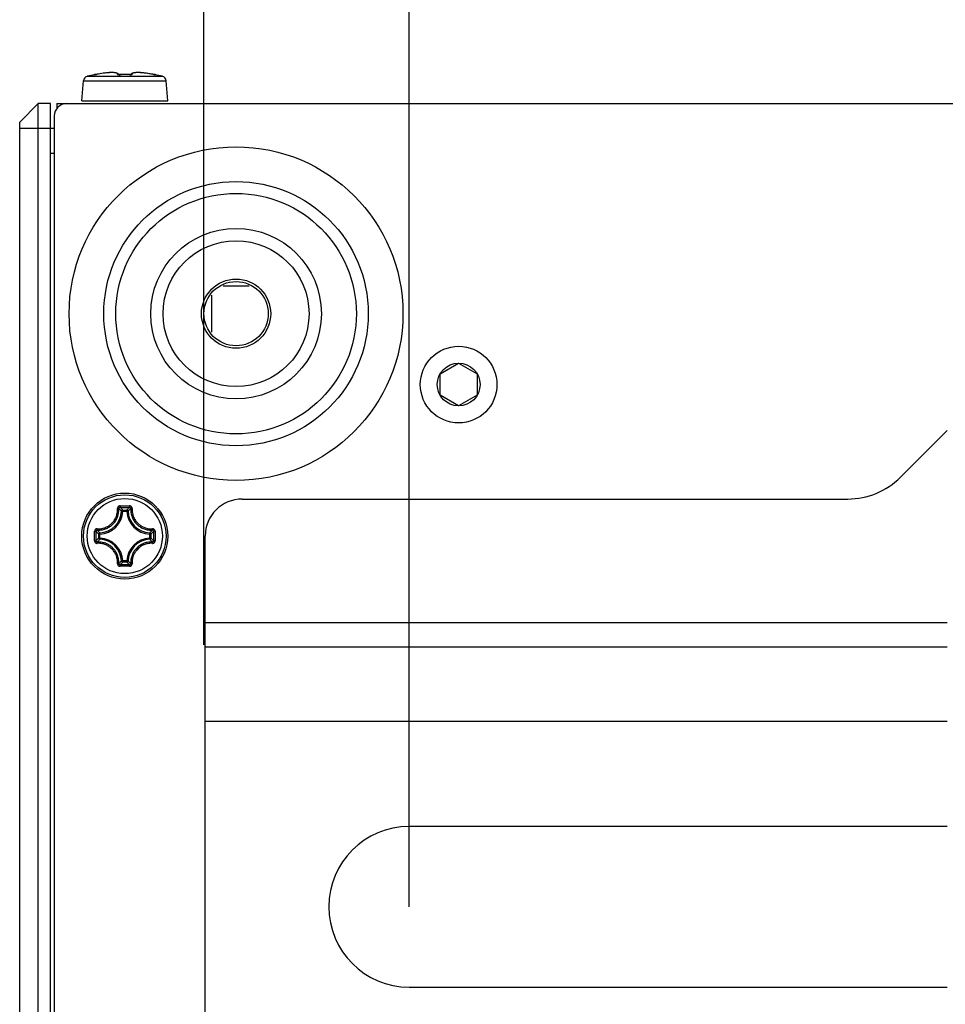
# Model space of a CAD drawing. Extents: x 0 to 420, y 0 to 297.
# Tile 4 of 75: x 34 to 49, y 49 to 65. Entities that reach past the tile are written whole.
import ezdxf

# ---------------------------------------------------------------- set-up
doc = ezdxf.new("R2010")
doc.units = 0
doc.header["$LTSCALE"] = 23.1
doc.layers.get('0').update_dxf_attribs({"linetype": 'CONTINUOUS'})
doc.layers.add('DIM_PILOTEES', color=7, linetype='CONTINUOUS')
doc.dimstyles.get("Standard").update_dxf_attribs({"dimtxt": 2.5, "dimasz": 2.5, "dimexe": 1.25, "dimexo": 0.625, "dimtad": 1, "dimcen": 2.5, "dimazin": 3, "dimtfac": 1, "dimtmove": 0, "dimatfit": 3})

# ---------------------------------------------------------------- blocks, each defined once
blk = doc.blocks.new('_FILLED')
at = {"color": 0, "linetype": 'BYBLOCK'}
blk.add_solid([(0, 0), (-1, 0.1429), (-1, -0.1429)], dxfattribs=at)
blk = doc.blocks.new('*D9')
at = {"layer": 'DIM_PILOTEES', "color": 2, "linetype": 'CONTINUOUS'}
for p, q in [((40.306, 50.807), (40.306, 82.036)), ((68.006, 50.807), (68.006, 82.036)), ((40.306, 80.036), (54.156, 80.036)), ((68.006, 80.036), (54.156, 80.036))]:
    blk.add_line(p, q, dxfattribs=at)
at = {"layer": 'DIM_PILOTEES', "color": 2, "linetype": 'CONTINUOUS', "xscale": 3.5, "yscale": 3.5, "zscale": 3.5, "rotation": 180}
blk.add_blockref('_FILLED', (40.306, 80.036), dxfattribs=at)
at = {"layer": 'DIM_PILOTEES', "color": 2, "linetype": 'CONTINUOUS', "xscale": 3.5, "yscale": 3.5, "zscale": 3.5}
blk.add_blockref('_FILLED', (68.006, 80.036), dxfattribs=at)
blk = doc.blocks.new('*D12')
at = {"layer": 'DIM_PILOTEES', "color": 2, "linetype": 'CONTINUOUS'}
for p, q in [((36.986, 55.047), (36.986, 93.484)), ((231.006, 53.807), (231.006, 93.484)), ((36.986, 91.484), (133.996, 91.484)), ((231.006, 91.484), (133.996, 91.484))]:
    blk.add_line(p, q, dxfattribs=at)
at = {"layer": 'DIM_PILOTEES', "color": 2, "linetype": 'CONTINUOUS', "xscale": 3.5, "yscale": 3.5, "zscale": 3.5, "rotation": 180}
blk.add_blockref('_FILLED', (36.986, 91.484), dxfattribs=at)
at = {"layer": 'DIM_PILOTEES', "color": 2, "linetype": 'CONTINUOUS', "xscale": 3.5, "yscale": 3.5, "zscale": 3.5}
blk.add_blockref('_FILLED', (231.006, 91.484), dxfattribs=at)

msp = doc.modelspace()

# ---------------------------------------------------------------- linework, layer by layer
at = {"color": 7, "linetype": 'CONTINUOUS'}
for p, q in [((35.098, 64.249), (36.315, 64.249)), ((35.217, 64.275), (35.217, 64.277)), ((35.222, 64.276), (35.221, 64.276)), ((35.226, 64.276), (35.222, 64.276)), ((35.226, 64.276), (35.23, 64.277)), ((35.227, 64.276), (35.226, 64.276)), ((35.229, 64.277), (35.231, 64.277)), ((35.235, 64.278), (35.231, 64.277)), ((35.238, 64.278), (35.234, 64.278)), ((35.238, 64.278), (35.242, 64.279)), ((35.241, 64.279), (35.248, 64.28)), ((35.248, 64.28), (35.254, 64.281)), ((35.26, 64.282), (35.253, 64.281)), ((35.26, 64.282), (35.26, 64.282)), ((35.309, 64.291), (35.281, 64.286)), ((35.316, 64.292), (35.304, 64.29)), ((35.337, 64.295), (35.309, 64.291)), ((35.362, 64.299), (35.336, 64.295)), ((35.368, 64.299), (35.356, 64.298)), ((35.387, 64.302), (35.362, 64.299)), ((35.397, 64.303), (35.385, 64.301)), ((35.411, 64.304), (35.387, 64.302)), ((35.413, 64.304), (35.401, 64.303)), ((35.434, 64.306), (35.411, 64.304)), ((35.455, 64.308), (35.434, 64.306)), ((35.475, 64.309), (35.455, 64.308)), ((35.494, 64.309), (35.475, 64.309)), ((35.51, 64.309), (35.494, 64.309)), ((35.526, 64.308), (35.51, 64.309)), ((35.539, 64.307), (35.526, 64.308)), ((35.551, 64.306), (35.539, 64.307)), ((35.562, 64.304), (35.551, 64.306)), ((35.608, 64.276), (35.605, 64.282)), ((35.612, 64.276), (35.61, 64.276)), ((35.615, 64.276), (35.612, 64.276)), ((35.618, 64.276), (35.615, 64.276)), ((35.621, 64.276), (35.618, 64.276)), ((35.625, 64.276), (35.621, 64.276)), ((35.628, 64.276), (35.624, 64.276)), ((35.626, 64.275), (35.646, 64.276)), ((35.629, 64.275), (35.629, 64.276)), ((35.783, 64.275), (35.783, 64.276)), ((35.808, 64.282), (35.805, 64.276)), ((35.851, 64.304), (35.841, 64.302)), ((35.862, 64.306), (35.851, 64.304)), ((35.874, 64.307), (35.861, 64.306)), ((35.887, 64.308), (35.874, 64.307)), ((35.903, 64.309), (35.887, 64.308)), ((35.919, 64.309), (35.903, 64.309)), ((35.938, 64.309), (35.919, 64.309)), ((35.958, 64.308), (35.938, 64.309)), ((35.979, 64.306), (35.958, 64.308)), ((36.002, 64.304), (35.979, 64.306)), ((36.011, 64.303), (35.998, 64.305)), ((36.026, 64.302), (36.002, 64.304)), ((36.027, 64.302), (36.015, 64.303)), ((36.051, 64.299), (36.026, 64.302)), ((36.057, 64.298), (36.044, 64.299)), ((36.077, 64.295), (36.051, 64.299)), ((36.104, 64.291), (36.075, 64.295)), ((36.109, 64.29), (36.096, 64.292)), ((36.132, 64.286), (36.103, 64.291)), ((36.153, 64.282), (36.13, 64.286)), ((36.153, 64.282), (36.156, 64.282)), ((36.153, 64.282), (36.153, 64.282)), ((36.162, 64.28), (36.154, 64.282)), ((36.169, 64.279), (36.161, 64.281)), ((36.173, 64.279), (36.167, 64.28)), ((36.172, 64.279), (36.179, 64.278)), ((36.182, 64.277), (36.176, 64.278)), ((36.185, 64.277), (36.18, 64.277)), ((36.185, 64.277), (36.182, 64.277)), ((36.187, 64.276), (36.185, 64.277)), ((36.185, 64.277), (36.187, 64.276)), ((36.192, 64.276), (36.187, 64.276)), ((36.192, 64.276), (36.192, 64.276)), ((36.196, 64.277), (36.196, 64.275)), ((35.01, 63.85), (35.039, 64.178)), ((35.039, 64.178), (36.374, 64.178)), ((36.403, 63.85), (36.374, 64.178)), ((34.006, 63.507), (34.306, 63.807)), ((34.306, 42.763), (34.306, 63.807)), ((34.506, 63.807), (34.306, 63.807)), ((34.506, 42.763), (34.506, 63.807)), ((34.606, 63.807), (34.606, 63.724)), ((34.606, 63.807), (233.406, 63.807)), ((35.01, 63.85), (36.403, 63.85)), ((34.566, 63.607), (34.566, 42.763)), ((34.006, 38.107), (34.006, 63.507)), ((34.006, 63.407), (34.566, 63.407)), ((34.506, 63.007), (34.566, 63.007)), ((37.295, 60.859), (37.718, 60.859)), ((37.106, 60.704), (37.106, 60.11)), ((40.806, 59.432), (41.106, 59.605)), ((41.106, 59.605), (41.406, 59.432)), ((40.806, 59.086), (40.806, 59.432)), ((41.406, 59.432), (41.406, 59.086)), ((41.106, 58.913), (40.806, 59.086)), ((41.406, 59.086), (41.106, 58.913)), ((48.25, 57.758), (49.006, 58.515)), ((37.606, 57.407), (47.402, 57.407)), ((35.617, 57.245), (35.61, 57.252)), ((35.63, 57.296), (35.706, 57.296)), ((35.63, 57.272), (35.706, 57.272)), ((35.674, 57.209), (35.674, 57.229)), ((35.674, 57.229), (35.739, 57.229)), ((35.706, 57.296), (35.783, 57.296)), ((35.706, 57.272), (35.783, 57.272)), ((35.739, 57.209), (35.739, 57.229)), ((35.796, 57.245), (35.803, 57.252)), ((35.674, 57.209), (35.654, 57.21)), ((35.674, 57.209), (35.739, 57.209)), ((35.739, 57.209), (35.759, 57.21)), ((35.269, 56.896), (35.262, 56.904)), ((36.144, 56.896), (36.151, 56.904)), ((35.217, 56.852), (35.217, 56.884)), ((35.217, 56.807), (35.217, 56.852)), ((35.217, 56.746), (35.217, 56.807)), ((35.217, 56.73), (35.217, 56.746)), ((35.241, 56.777), (35.241, 56.822)), ((35.241, 56.731), (35.241, 56.777)), ((35.285, 56.775), (35.285, 56.839)), ((35.304, 56.839), (35.285, 56.839)), ((35.304, 56.775), (35.285, 56.775)), ((35.304, 56.839), (35.304, 56.859)), ((35.304, 56.775), (35.304, 56.839)), ((35.304, 56.775), (35.304, 56.755)), ((36.108, 56.839), (36.109, 56.859)), ((36.108, 56.839), (36.108, 56.775)), ((36.108, 56.839), (36.128, 56.839)), ((36.108, 56.775), (36.109, 56.755)), ((36.108, 56.775), (36.128, 56.775)), ((36.128, 56.839), (36.128, 56.775)), ((36.172, 56.883), (36.172, 56.837)), ((36.172, 56.837), (36.172, 56.792)), ((36.196, 56.884), (36.196, 56.852)), ((36.196, 56.852), (36.196, 56.777)), ((37.006, 45.607), (37.006, 56.807)), ((35.269, 56.718), (35.262, 56.71)), ((36.144, 56.718), (36.151, 56.71)), ((35.617, 56.369), (35.61, 56.362)), ((35.706, 56.342), (35.63, 56.342)), ((35.706, 56.318), (35.63, 56.318)), ((35.674, 56.405), (35.654, 56.404)), ((35.674, 56.405), (35.674, 56.385)), ((35.739, 56.405), (35.674, 56.405)), ((35.739, 56.385), (35.674, 56.385)), ((35.783, 56.342), (35.706, 56.342)), ((35.783, 56.318), (35.706, 56.318)), ((35.739, 56.405), (35.739, 56.385)), ((35.739, 56.405), (35.759, 56.404)), ((35.796, 56.369), (35.803, 56.362)), ((37.006, 55.407), (49.006, 55.407)), ((49.006, 55.007), (37.006, 55.007)), ((49.006, 53.807), (37.006, 53.807)), ((49.006, 52.107), (40.306, 52.107)), ((40.306, 49.507), (49.006, 49.507))]:
    msp.add_line(p, q, dxfattribs=at)
for points in [[(35.217, 64.275), (35.217, 64.275), (35.218, 64.275), (35.219, 64.275), (35.22, 64.275), (35.221, 64.276), (35.223, 64.276), (35.226, 64.276)], [(35.217, 64.275), (35.221, 64.276), (35.222, 64.276)], [(35.31, 64.291), (35.283, 64.286), (35.26, 64.282)], [(35.589, 64.282), (35.589, 64.286), (35.588, 64.29), (35.586, 64.293), (35.583, 64.295), (35.58, 64.298), (35.575, 64.3), (35.57, 64.301), (35.564, 64.303), (35.558, 64.304), (35.551, 64.306), (35.544, 64.307), (35.535, 64.307), (35.527, 64.308), (35.518, 64.308), (35.508, 64.309), (35.498, 64.309), (35.487, 64.309), (35.476, 64.308), (35.464, 64.308), (35.452, 64.307), (35.44, 64.307), (35.427, 64.306)], [(35.605, 64.282), (35.6, 64.288), (35.594, 64.293), (35.588, 64.297), (35.58, 64.3), (35.572, 64.302), (35.562, 64.304)], [(35.589, 64.282), (35.589, 64.282), (35.589, 64.281), (35.589, 64.28), (35.59, 64.28), (35.591, 64.279), (35.592, 64.279), (35.594, 64.278), (35.596, 64.278), (35.599, 64.277), (35.601, 64.277), (35.605, 64.276)], [(35.589, 64.282), (35.592, 64.282), (35.595, 64.281), (35.598, 64.28), (35.6, 64.279), (35.603, 64.277), (35.603, 64.277)], [(35.61, 64.276), (35.607, 64.276), (35.605, 64.277), (35.604, 64.277), (35.602, 64.277), (35.601, 64.278)], [(35.605, 64.276), (35.608, 64.276), (35.612, 64.276), (35.615, 64.275), (35.619, 64.275), (35.623, 64.275), (35.626, 64.275)], [(35.761, 64.276), (35.734, 64.277), (35.707, 64.277), (35.68, 64.277), (35.653, 64.276), (35.628, 64.276)], [(35.787, 64.275), (35.767, 64.276), (35.752, 64.276), (35.736, 64.276), (35.721, 64.277), (35.706, 64.277), (35.691, 64.277), (35.676, 64.276), (35.661, 64.276), (35.646, 64.276)], [(35.806, 64.276), (35.803, 64.276), (35.801, 64.276), (35.798, 64.276), (35.795, 64.276), (35.792, 64.276), (35.788, 64.276), (35.785, 64.276), (35.761, 64.276)], [(35.787, 64.275), (35.79, 64.275), (35.794, 64.275), (35.798, 64.275), (35.802, 64.276), (35.805, 64.276), (35.809, 64.276)], [(35.813, 64.278), (35.812, 64.278), (35.812, 64.278), (35.811, 64.277), (35.809, 64.277), (35.808, 64.277), (35.806, 64.276)], [(35.841, 64.302), (35.833, 64.3), (35.825, 64.297), (35.819, 64.293), (35.813, 64.288), (35.808, 64.282)], [(35.809, 64.276), (35.812, 64.277), (35.814, 64.277), (35.817, 64.278), (35.819, 64.278), (35.821, 64.279), (35.822, 64.279), (35.823, 64.28), (35.824, 64.28), (35.824, 64.281), (35.824, 64.282), (35.824, 64.282)], [(35.824, 64.282), (35.821, 64.282), (35.818, 64.281), (35.815, 64.28), (35.813, 64.279), (35.81, 64.277), (35.81, 64.277)], [(35.985, 64.306), (35.972, 64.307), (35.96, 64.307), (35.948, 64.308), (35.936, 64.308), (35.925, 64.309), (35.915, 64.309), (35.905, 64.309), (35.896, 64.308), (35.887, 64.308), (35.878, 64.307), (35.87, 64.307), (35.863, 64.306), (35.856, 64.305), (35.849, 64.303), (35.843, 64.302), (35.838, 64.3), (35.834, 64.298), (35.83, 64.295), (35.827, 64.293), (35.825, 64.29), (35.824, 64.286), (35.824, 64.282)], [(36.187, 64.276), (36.19, 64.276), (36.192, 64.276), (36.193, 64.275), (36.194, 64.275), (36.195, 64.275), (36.196, 64.275), (36.196, 64.275)], [(36.196, 64.275), (36.192, 64.276), (36.191, 64.276)], [(35.26, 56.925), (35.281, 56.924), (35.301, 56.925), (35.32, 56.927), (35.337, 56.93), (35.354, 56.934), (35.37, 56.938), (35.385, 56.943), (35.399, 56.949), (35.413, 56.956), (35.427, 56.962), (35.44, 56.97), (35.452, 56.978), (35.464, 56.987), (35.476, 56.996), (35.487, 57.006), (35.498, 57.016), (35.508, 57.026), (35.518, 57.038), (35.527, 57.049), (35.536, 57.061), (35.544, 57.074), (35.551, 57.087), (35.558, 57.1), (35.564, 57.114), (35.57, 57.129), (35.575, 57.144), (35.58, 57.16), (35.583, 57.176), (35.586, 57.194), (35.588, 57.213), (35.589, 57.233), (35.589, 57.254)], [(35.262, 56.904), (35.284, 56.903), (35.305, 56.904), (35.325, 56.906), (35.344, 56.91), (35.362, 56.913), (35.378, 56.918), (35.394, 56.924), (35.41, 56.93), (35.424, 56.936), (35.438, 56.944), (35.452, 56.952), (35.465, 56.96), (35.478, 56.969), (35.491, 56.979), (35.502, 56.989), (35.514, 57), (35.525, 57.011), (35.535, 57.023), (35.544, 57.035), (35.554, 57.048), (35.562, 57.061), (35.57, 57.075), (35.577, 57.089), (35.584, 57.104), (35.59, 57.119), (35.595, 57.135), (35.6, 57.152), (35.604, 57.17), (35.607, 57.188), (35.609, 57.208), (35.61, 57.229), (35.61, 57.252)], [(35.63, 57.296), (35.626, 57.296), (35.623, 57.296), (35.619, 57.295), (35.615, 57.294), (35.611, 57.292), (35.608, 57.29), (35.604, 57.288), (35.601, 57.285), (35.598, 57.282), (35.596, 57.279), (35.594, 57.276), (35.592, 57.272), (35.591, 57.269), (35.59, 57.266), (35.589, 57.263), (35.589, 57.259), (35.589, 57.257), (35.589, 57.254)], [(35.589, 57.254), (35.592, 57.254), (35.595, 57.254), (35.598, 57.254), (35.6, 57.254), (35.603, 57.254), (35.605, 57.253), (35.607, 57.253), (35.608, 57.253), (35.609, 57.252), (35.61, 57.252)], [(35.63, 57.272), (35.627, 57.272), (35.624, 57.271), (35.621, 57.27), (35.618, 57.268), (35.615, 57.266), (35.613, 57.264), (35.611, 57.261), (35.61, 57.258), (35.61, 57.255), (35.61, 57.252)], [(35.654, 57.21), (35.647, 57.217), (35.639, 57.224), (35.632, 57.231), (35.625, 57.238), (35.617, 57.245)], [(35.629, 57.296), (35.629, 57.293), (35.63, 57.29), (35.63, 57.286), (35.63, 57.283), (35.63, 57.28), (35.63, 57.278), (35.63, 57.276), (35.63, 57.274), (35.63, 57.273), (35.63, 57.272)], [(35.66, 57.244), (35.652, 57.251), (35.645, 57.258), (35.638, 57.265), (35.63, 57.272)], [(35.674, 57.229), (35.671, 57.229), (35.668, 57.228), (35.665, 57.227), (35.663, 57.225), (35.66, 57.223), (35.658, 57.221), (35.657, 57.219), (35.655, 57.216), (35.655, 57.213), (35.654, 57.21)], [(35.674, 57.229), (35.667, 57.236), (35.66, 57.244)], [(35.739, 57.229), (35.746, 57.236), (35.753, 57.244)], [(35.759, 57.21), (35.758, 57.213), (35.758, 57.216), (35.756, 57.219), (35.755, 57.221), (35.753, 57.223), (35.75, 57.225), (35.748, 57.227), (35.745, 57.228), (35.742, 57.229), (35.739, 57.229)], [(35.753, 57.244), (35.761, 57.251), (35.768, 57.258), (35.775, 57.265), (35.783, 57.272)], [(35.759, 57.21), (35.766, 57.217), (35.774, 57.224), (35.781, 57.231), (35.788, 57.238), (35.796, 57.245)], [(35.783, 57.296), (35.783, 57.293), (35.783, 57.29), (35.783, 57.286), (35.783, 57.283), (35.783, 57.28), (35.783, 57.278), (35.783, 57.276), (35.783, 57.274), (35.783, 57.273), (35.783, 57.272)], [(35.824, 57.254), (35.824, 57.257), (35.824, 57.26), (35.824, 57.263), (35.823, 57.266), (35.822, 57.269), (35.821, 57.273), (35.819, 57.276), (35.817, 57.279), (35.814, 57.282), (35.811, 57.285), (35.808, 57.288), (35.805, 57.29), (35.801, 57.292), (35.798, 57.294), (35.794, 57.295), (35.79, 57.296), (35.787, 57.296), (35.783, 57.296)], [(35.803, 57.252), (35.803, 57.255), (35.803, 57.258), (35.801, 57.261), (35.8, 57.264), (35.798, 57.266), (35.795, 57.268), (35.792, 57.27), (35.789, 57.271), (35.786, 57.272), (35.783, 57.272)], [(35.824, 57.254), (35.821, 57.254), (35.818, 57.254), (35.815, 57.254), (35.813, 57.254), (35.81, 57.254), (35.808, 57.253), (35.806, 57.253), (35.805, 57.253), (35.804, 57.252), (35.803, 57.252)], [(35.803, 57.252), (35.803, 57.229), (35.804, 57.208), (35.806, 57.188), (35.809, 57.169), (35.813, 57.151), (35.818, 57.134), (35.823, 57.118), (35.83, 57.103), (35.836, 57.088), (35.844, 57.074), (35.852, 57.06), (35.86, 57.047), (35.869, 57.034), (35.879, 57.022), (35.889, 57.011), (35.9, 57), (35.911, 56.989), (35.922, 56.979), (35.934, 56.97), (35.947, 56.961), (35.96, 56.952), (35.973, 56.944), (35.987, 56.937), (36.002, 56.93), (36.018, 56.924), (36.034, 56.918), (36.051, 56.914), (36.068, 56.91), (36.087, 56.906), (36.107, 56.904), (36.129, 56.903), (36.151, 56.904)], [(35.824, 57.254), (35.824, 57.232), (35.825, 57.212), (35.827, 57.193), (35.83, 57.176), (35.834, 57.159), (35.838, 57.143), (35.843, 57.127), (35.849, 57.113), (35.856, 57.099), (35.863, 57.085), (35.87, 57.073), (35.878, 57.06), (35.887, 57.048), (35.896, 57.037), (35.905, 57.026), (35.915, 57.016), (35.926, 57.006), (35.937, 56.996), (35.948, 56.987), (35.96, 56.979), (35.972, 56.971), (35.985, 56.963), (35.998, 56.956), (36.012, 56.95), (36.027, 56.944), (36.042, 56.939), (36.058, 56.934), (36.075, 56.93), (36.093, 56.927), (36.112, 56.925), (36.132, 56.924), (36.153, 56.925)], [(35.26, 56.925), (35.257, 56.925), (35.254, 56.925), (35.251, 56.924), (35.248, 56.924), (35.244, 56.923), (35.241, 56.921), (35.238, 56.919), (35.234, 56.917), (35.231, 56.915), (35.228, 56.912), (35.226, 56.909), (35.223, 56.905), (35.221, 56.902), (35.22, 56.898), (35.219, 56.894), (35.218, 56.891), (35.217, 56.887), (35.217, 56.884)], [(35.262, 56.904), (35.259, 56.904), (35.256, 56.903), (35.253, 56.902), (35.25, 56.9), (35.247, 56.898), (35.245, 56.896), (35.243, 56.893), (35.242, 56.89), (35.241, 56.887), (35.241, 56.883)], [(35.26, 56.925), (35.26, 56.922), (35.259, 56.919), (35.259, 56.916), (35.26, 56.913), (35.26, 56.911), (35.26, 56.909), (35.26, 56.907), (35.261, 56.906), (35.261, 56.905), (35.262, 56.904)], [(35.304, 56.859), (35.296, 56.867), (35.289, 56.874), (35.282, 56.882), (35.275, 56.889), (35.269, 56.896)], [(36.109, 56.859), (36.117, 56.867), (36.124, 56.874), (36.131, 56.882), (36.138, 56.889), (36.144, 56.896)], [(36.153, 56.925), (36.153, 56.922), (36.153, 56.919), (36.153, 56.916), (36.153, 56.913), (36.153, 56.911), (36.153, 56.909), (36.153, 56.907), (36.152, 56.906), (36.152, 56.905), (36.151, 56.904)], [(36.172, 56.883), (36.172, 56.887), (36.171, 56.89), (36.17, 56.893), (36.168, 56.896), (36.166, 56.898), (36.163, 56.9), (36.16, 56.902), (36.157, 56.903), (36.154, 56.904), (36.151, 56.904)], [(36.196, 56.884), (36.196, 56.887), (36.195, 56.891), (36.194, 56.895), (36.193, 56.898), (36.191, 56.902), (36.189, 56.906), (36.187, 56.909), (36.184, 56.912), (36.182, 56.915), (36.178, 56.917), (36.175, 56.92), (36.172, 56.921), (36.169, 56.923), (36.165, 56.924), (36.162, 56.924), (36.159, 56.925), (36.156, 56.925), (36.153, 56.925)], [(35.217, 56.884), (35.221, 56.884), (35.224, 56.884), (35.227, 56.884), (35.23, 56.884), (35.233, 56.884), (35.236, 56.884), (35.238, 56.884), (35.239, 56.884), (35.241, 56.883), (35.241, 56.883)], [(35.241, 56.822), (35.241, 56.867), (35.241, 56.883)], [(35.27, 56.854), (35.262, 56.861), (35.255, 56.869), (35.248, 56.876), (35.241, 56.883)], [(35.27, 56.76), (35.262, 56.753), (35.255, 56.745), (35.248, 56.738), (35.241, 56.731)], [(35.304, 56.755), (35.296, 56.747), (35.289, 56.74), (35.282, 56.732), (35.275, 56.725), (35.269, 56.718)], [(35.285, 56.839), (35.277, 56.847), (35.27, 56.854)], [(35.285, 56.775), (35.277, 56.767), (35.27, 56.76)], [(35.304, 56.859), (35.301, 56.859), (35.298, 56.858), (35.295, 56.857), (35.292, 56.855), (35.29, 56.853), (35.288, 56.851), (35.287, 56.848), (35.286, 56.845), (35.285, 56.842), (35.285, 56.839)], [(35.285, 56.775), (35.285, 56.772), (35.286, 56.769), (35.287, 56.766), (35.288, 56.763), (35.29, 56.761), (35.292, 56.759), (35.295, 56.757), (35.298, 56.756), (35.301, 56.755), (35.304, 56.755)], [(36.128, 56.839), (36.128, 56.842), (36.127, 56.845), (36.126, 56.848), (36.125, 56.851), (36.123, 56.853), (36.121, 56.855), (36.118, 56.857), (36.115, 56.858), (36.112, 56.859), (36.109, 56.859)], [(36.109, 56.755), (36.112, 56.755), (36.115, 56.756), (36.118, 56.757), (36.121, 56.759), (36.123, 56.761), (36.125, 56.763), (36.126, 56.766), (36.127, 56.769), (36.128, 56.772), (36.128, 56.775)], [(36.109, 56.755), (36.117, 56.747), (36.124, 56.74), (36.131, 56.732), (36.138, 56.725), (36.144, 56.718)], [(36.128, 56.839), (36.136, 56.847), (36.143, 56.854)], [(36.128, 56.775), (36.136, 56.767), (36.143, 56.76)], [(36.143, 56.854), (36.151, 56.861), (36.158, 56.869), (36.165, 56.876), (36.172, 56.883)], [(36.143, 56.76), (36.151, 56.753), (36.158, 56.745), (36.165, 56.738), (36.172, 56.731)], [(36.196, 56.884), (36.192, 56.884), (36.189, 56.884), (36.186, 56.884), (36.183, 56.884), (36.18, 56.884), (36.177, 56.884), (36.175, 56.884), (36.174, 56.884), (36.172, 56.883), (36.172, 56.883)], [(36.172, 56.792), (36.172, 56.747), (36.172, 56.731)], [(36.196, 56.777), (36.196, 56.746), (36.196, 56.73)], [(35.217, 56.73), (35.221, 56.73), (35.224, 56.73), (35.227, 56.73), (35.23, 56.73), (35.233, 56.73), (35.236, 56.73), (35.238, 56.73), (35.239, 56.73), (35.241, 56.731), (35.241, 56.731)], [(35.217, 56.73), (35.217, 56.727), (35.218, 56.723), (35.219, 56.719), (35.22, 56.716), (35.221, 56.712), (35.223, 56.708), (35.226, 56.705), (35.229, 56.702), (35.231, 56.699), (35.235, 56.697), (35.238, 56.694), (35.241, 56.693), (35.244, 56.691), (35.248, 56.69), (35.251, 56.69), (35.254, 56.689), (35.257, 56.689), (35.26, 56.689)], [(35.241, 56.731), (35.241, 56.727), (35.242, 56.724), (35.243, 56.721), (35.245, 56.718), (35.247, 56.716), (35.25, 56.714), (35.253, 56.712), (35.256, 56.711), (35.259, 56.71), (35.262, 56.71)], [(35.26, 56.689), (35.26, 56.692), (35.259, 56.695), (35.259, 56.698), (35.26, 56.701), (35.26, 56.703), (35.26, 56.705), (35.26, 56.707), (35.261, 56.709), (35.261, 56.71), (35.262, 56.71)], [(35.589, 56.36), (35.589, 56.382), (35.588, 56.402), (35.586, 56.421), (35.583, 56.438), (35.579, 56.455), (35.575, 56.471), (35.57, 56.487), (35.564, 56.501), (35.557, 56.515), (35.55, 56.529), (35.543, 56.541), (35.535, 56.554), (35.526, 56.566), (35.517, 56.577), (35.508, 56.588), (35.498, 56.599), (35.487, 56.608), (35.476, 56.618), (35.465, 56.627), (35.453, 56.635), (35.441, 56.643), (35.428, 56.651), (35.415, 56.658), (35.401, 56.664), (35.386, 56.67), (35.371, 56.675), (35.355, 56.68), (35.338, 56.684), (35.32, 56.687), (35.301, 56.689), (35.281, 56.69), (35.26, 56.689)], [(35.61, 56.362), (35.61, 56.385), (35.609, 56.406), (35.607, 56.426), (35.604, 56.445), (35.6, 56.463), (35.595, 56.48), (35.589, 56.496), (35.583, 56.511), (35.577, 56.526), (35.569, 56.54), (35.561, 56.554), (35.553, 56.567), (35.544, 56.58), (35.534, 56.592), (35.524, 56.603), (35.513, 56.614), (35.502, 56.625), (35.491, 56.635), (35.479, 56.644), (35.466, 56.653), (35.453, 56.662), (35.44, 56.67), (35.426, 56.677), (35.411, 56.684), (35.395, 56.69), (35.379, 56.696), (35.362, 56.7), (35.345, 56.704), (35.326, 56.708), (35.306, 56.71), (35.284, 56.711), (35.262, 56.71)], [(36.151, 56.71), (36.129, 56.711), (36.108, 56.71), (36.088, 56.708), (36.069, 56.705), (36.051, 56.701), (36.035, 56.696), (36.019, 56.69), (36.003, 56.684), (35.989, 56.678), (35.974, 56.67), (35.961, 56.662), (35.948, 56.654), (35.935, 56.645), (35.922, 56.635), (35.911, 56.625), (35.899, 56.614), (35.888, 56.603), (35.878, 56.591), (35.868, 56.579), (35.859, 56.566), (35.851, 56.553), (35.843, 56.539), (35.836, 56.525), (35.829, 56.51), (35.823, 56.495), (35.818, 56.479), (35.813, 56.462), (35.809, 56.444), (35.806, 56.426), (35.804, 56.406), (35.803, 56.385), (35.803, 56.362)], [(36.153, 56.689), (36.132, 56.69), (36.112, 56.689), (36.093, 56.687), (36.076, 56.684), (36.059, 56.68), (36.043, 56.676), (36.028, 56.671), (36.014, 56.665), (36, 56.658), (35.986, 56.652), (35.973, 56.644), (35.961, 56.636), (35.949, 56.627), (35.937, 56.618), (35.926, 56.609), (35.915, 56.598), (35.905, 56.588), (35.895, 56.576), (35.886, 56.565), (35.877, 56.553), (35.869, 56.54), (35.862, 56.527), (35.855, 56.514), (35.849, 56.5), (35.843, 56.485), (35.838, 56.47), (35.833, 56.454), (35.83, 56.438), (35.827, 56.42), (35.825, 56.401), (35.824, 56.381), (35.824, 56.36)], [(36.151, 56.71), (36.154, 56.71), (36.157, 56.711), (36.16, 56.712), (36.163, 56.714), (36.166, 56.716), (36.168, 56.718), (36.17, 56.721), (36.171, 56.724), (36.172, 56.727), (36.172, 56.731)], [(36.153, 56.689), (36.153, 56.692), (36.153, 56.695), (36.153, 56.698), (36.153, 56.701), (36.153, 56.703), (36.153, 56.705), (36.153, 56.707), (36.152, 56.709), (36.152, 56.71), (36.151, 56.71)], [(36.153, 56.689), (36.156, 56.689), (36.159, 56.689), (36.162, 56.69), (36.165, 56.69), (36.169, 56.692), (36.172, 56.693), (36.175, 56.695), (36.179, 56.697), (36.182, 56.699), (36.185, 56.702), (36.187, 56.705), (36.19, 56.709), (36.192, 56.712), (36.193, 56.716), (36.194, 56.72), (36.195, 56.723), (36.196, 56.727), (36.196, 56.73)], [(36.196, 56.73), (36.192, 56.73), (36.189, 56.73), (36.186, 56.73), (36.183, 56.73), (36.18, 56.73), (36.177, 56.73), (36.175, 56.73), (36.174, 56.73), (36.172, 56.731), (36.172, 56.731)], [(35.589, 56.36), (35.592, 56.36), (35.595, 56.36), (35.598, 56.36), (35.6, 56.36), (35.603, 56.36), (35.605, 56.361), (35.607, 56.361), (35.608, 56.361), (35.609, 56.362), (35.61, 56.362)], [(35.589, 56.36), (35.589, 56.357), (35.589, 56.354), (35.589, 56.351), (35.59, 56.348), (35.591, 56.345), (35.592, 56.341), (35.594, 56.338), (35.596, 56.335), (35.599, 56.332), (35.601, 56.329), (35.605, 56.326), (35.608, 56.324), (35.612, 56.322), (35.615, 56.32), (35.619, 56.319), (35.623, 56.318), (35.626, 56.318), (35.63, 56.318)], [(35.61, 56.362), (35.61, 56.359), (35.61, 56.356), (35.611, 56.353), (35.613, 56.35), (35.615, 56.348), (35.618, 56.346), (35.621, 56.344), (35.624, 56.343), (35.627, 56.342), (35.63, 56.342)], [(35.654, 56.404), (35.647, 56.397), (35.639, 56.39), (35.632, 56.383), (35.625, 56.376), (35.617, 56.369)], [(35.629, 56.318), (35.629, 56.321), (35.629, 56.324), (35.63, 56.328), (35.63, 56.331), (35.63, 56.334), (35.63, 56.336), (35.63, 56.338), (35.63, 56.34), (35.63, 56.341), (35.63, 56.342)], [(35.66, 56.37), (35.652, 56.363), (35.645, 56.356), (35.638, 56.349), (35.63, 56.342)], [(35.654, 56.404), (35.655, 56.401), (35.655, 56.398), (35.657, 56.395), (35.658, 56.393), (35.66, 56.391), (35.663, 56.389), (35.665, 56.387), (35.668, 56.386), (35.671, 56.385), (35.674, 56.385)], [(35.674, 56.385), (35.667, 56.378), (35.66, 56.37)], [(35.739, 56.385), (35.742, 56.385), (35.745, 56.386), (35.748, 56.387), (35.75, 56.389), (35.753, 56.391), (35.755, 56.393), (35.756, 56.395), (35.758, 56.398), (35.758, 56.401), (35.759, 56.404)], [(35.739, 56.385), (35.746, 56.378), (35.753, 56.37)], [(35.753, 56.37), (35.761, 56.363), (35.768, 56.356), (35.775, 56.349), (35.783, 56.342)], [(35.759, 56.404), (35.766, 56.397), (35.774, 56.39), (35.781, 56.383), (35.788, 56.376), (35.796, 56.369)], [(35.783, 56.342), (35.786, 56.342), (35.789, 56.343), (35.792, 56.344), (35.795, 56.346), (35.798, 56.348), (35.8, 56.35), (35.801, 56.353), (35.803, 56.356), (35.803, 56.359), (35.803, 56.362)], [(35.783, 56.318), (35.787, 56.318), (35.79, 56.318), (35.794, 56.319), (35.798, 56.32), (35.802, 56.322), (35.805, 56.324), (35.809, 56.326), (35.812, 56.329), (35.814, 56.332), (35.817, 56.335), (35.819, 56.338), (35.821, 56.342), (35.822, 56.345), (35.823, 56.348), (35.824, 56.351), (35.824, 56.355), (35.824, 56.357), (35.824, 56.36)], [(35.783, 56.318), (35.783, 56.321), (35.783, 56.324), (35.783, 56.328), (35.783, 56.331), (35.783, 56.334), (35.783, 56.336), (35.783, 56.338), (35.783, 56.34), (35.783, 56.341), (35.783, 56.342)], [(35.824, 56.36), (35.821, 56.36), (35.818, 56.36), (35.815, 56.36), (35.813, 56.36), (35.81, 56.36), (35.808, 56.361), (35.806, 56.361), (35.805, 56.361), (35.804, 56.362), (35.803, 56.362)]]:
    msp.add_lwpolyline(points, dxfattribs=at)
for centre, radius in [((37.506, 60.407), 2.7), ((37.506, 60.407), 2.139), ((37.506, 60.407), 1.946), ((37.506, 60.407), 1.38), ((37.506, 60.407), 1.18), ((37.506, 60.407), 0.56), ((37.506, 60.407), 0.52), ((41.106, 59.259), 0.62), ((41.106, 59.259), 0.346), ((35.706, 56.807), 0.696), ((35.706, 56.807), 0.696), ((35.706, 56.807), 0.668), ((35.706, 56.807), 0.608)]:
    msp.add_circle(centre, radius, dxfattribs=at)
for centre, radius, start, end in [((35.119, 64.171), 0.08, 104.6771, 175), ((35.706, 61.927), 2.4, 101.7657, 104.6771), ((35.221, 64.257), 0.02, 75.1346, 101.7657), ((36.192, 64.257), 0.02, 78.2343, 104.8661), ((35.706, 61.927), 2.4, 75.3229, 78.2343), ((36.294, 64.171), 0.08, 5, 75.3229), ((34.766, 63.607), 0.2, 90, 180), ((47.402, 58.607), 1.2, 270, 315), ((37.606, 56.807), 0.6, 90, 180), ((35.286, 57.227), 0.368, 272.6604, 357.3395), ((35.286, 57.227), 0.388, 272.6601, 357.3399), ((36.126, 57.227), 0.388, 182.6601, 267.3399), ((36.126, 57.227), 0.368, 182.6604, 267.3395), ((35.286, 56.387), 0.388, 2.6601, 87.3399), ((35.286, 56.387), 0.368, 2.6604, 87.3395), ((36.126, 56.387), 0.388, 92.6601, 177.3399), ((36.126, 56.387), 0.368, 92.6604, 177.3396), ((40.306, 50.807), 1.3, 90, 270)]:
    msp.add_arc(centre, radius, start, end, dxfattribs=at)

# ---------------------------------------------------------------- dimensions: what is measured, and where the dimension line sits
at = {"layer": 'DIM_PILOTEES', "color": 2, "linetype": 'CONTINUOUS'}
dim = msp.add_linear_dim(base=(36.986, 91.484), p1=(231.006, 53.807), p2=(36.986, 55.047), angle=180, dimstyle='Standard', dxfattribs=at)
dim.commit()
dim.dimension.update_dxf_attribs({"geometry": '*D12', "text_midpoint": (125.843, 91.484), "dimtype": 128})
dim = msp.add_linear_dim(base=(68.006, 80.036), p1=(40.306, 50.807), p2=(68.006, 50.807), dimstyle='Standard', dxfattribs=at)
dim.commit()
dim.dimension.update_dxf_attribs({"geometry": '*D9', "text_midpoint": (50.024, 80.036), "dimtype": 128})

doc.saveas('drawing.dxf')
